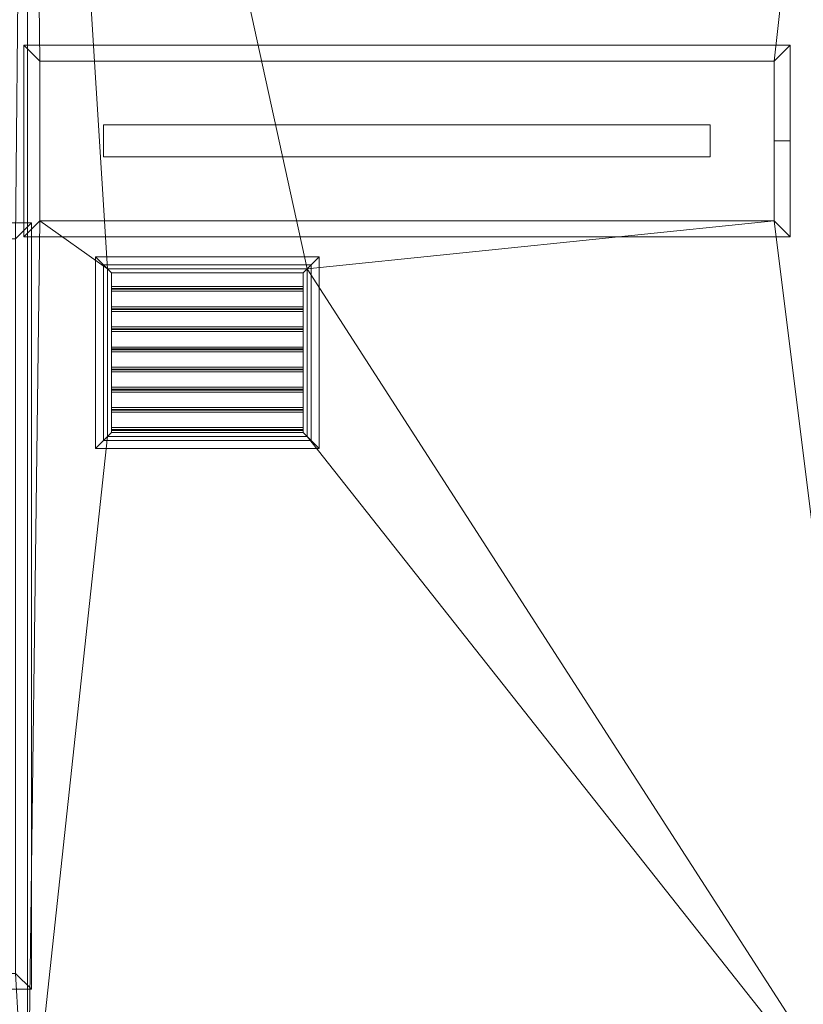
# Model space of a CAD drawing. Header units: inches. Extents: x 15 to 638, y -384 to 556.
# Tile 247 of 256: x 115 to 164, y 138 to 200. Entities that reach past the tile are written whole.
import ezdxf

# ---------------------------------------------------------------- set-up
doc = ezdxf.new("R2010")
doc.units = ezdxf.units.IN
doc.header["$MEASUREMENT"] = 0
for name, color, linetype, lineweight in [('A-CLNG', 13, 'Continuous', 9), ('A-FLOR', 192, 'Continuous', 9), ('A-ROOF', 132, 'Continuous', 9), ('E-LITE-EQPM', 6, 'Continuous', 9), ('Q-SPCQ', 2, 'Continuous', 9)]:
    doc.layers.add(name, color=color, linetype=linetype, lineweight=lineweight)

# ---------------------------------------------------------------- blocks, each defined once
blk = doc.blocks.new('Recessed Fluorescent Light - Default 1-5513448-_3D_')
at = {"layer": 'E-LITE-EQPM'}
for p, q in [((-24, -12, 99), (-24, 12, 99)), ((-24, 12, 99), (24, 12, 99)), ((24, 12, 99), (24, 0, 99)), ((-23, 11, 99), (-23, -11, 99)), ((23, 11, 99), (-23, 11, 99)), ((23, 0, 99), (23, 11, 99)), ((19, 7, 99), (-19, 7, 99)), ((-19, 7, 99), (-19, -7, 99)), ((19, 0, 99), (19, 7, 99)), ((19, -7, 99), (19, 0, 99)), ((23, -11, 99), (23, 0, 99)), ((24, 0, 99), (24, -12, 99)), ((-19, -7, 99), (19, -7, 99)), ((-23, -11, 99), (23, -11, 99)), ((24, -12, 99), (-24, -12, 99))]:
    blk.add_line(p, q, dxfattribs=at)
mesh = blk.add_polyface(dxfattribs=at)
corners = [(-24, 12, 99), (-24, -12, 99), (24, -12, 99), (24, 12, 99)]
mesh.append_faces([[corners[k] for k in face] for face in [(0, 1, 2, 3)]])
mesh = blk.add_polyface(dxfattribs=at)
corners = [(24, -12, 98), (-24, -12, 98), (-24, 12, 98), (24, 12, 98)]
mesh.append_faces([[corners[k] for k in face] for face in [(0, 1, 2, 3)]])
mesh = blk.add_polyface(dxfattribs=at)
corners = [(24, 12, 99), (24, 12, 98), (-24, 12, 98), (-24, 12, 99)]
mesh.append_faces([[corners[k] for k in face] for face in [(0, 1, 2, 3)]])
mesh = blk.add_polyface(dxfattribs=at)
corners = [(-24, 12, 99), (-24, 12, 98), (-24, -12, 98), (-24, -12, 99)]
mesh.append_faces([[corners[k] for k in face] for face in [(0, 1, 2, 3)]])
mesh = blk.add_polyface(dxfattribs=at)
corners = [(-24, -12, 98), (24, -12, 98), (24, 0, 98), (24, 12, 98), (-24, 12, 98), (23, 11, 98), (23, 0, 98), (23, -11, 98), (-23, -11, 98), (-23, 11, 98)]
mesh.append_faces([[corners[k] for k in face] for face in [(4, 9, 5, 3), (7, 1, 2, 6)]], dxfattribs={"vtx0": -1, "vtx2": -1})
mesh.append_faces([[corners[k] for k in face] for face in [(8, 9, 4, 0), (2, 3, 5, 6), (7, 8, 0, 1)]], dxfattribs={"vtx1": -1, "vtx3": -1})
mesh = blk.add_polyface(dxfattribs=at)
corners = [(-24, -12, 96), (-24, 12, 96), (24, 12, 96), (24, 0, 96), (24, -12, 96), (23, 11, 96), (-23, 11, 96), (-23, -11, 96), (23, -11, 96), (23, 0, 96)]
mesh.append_faces([[corners[k] for k in face] for face in [(0, 7, 8, 4), (5, 2, 3, 9)]], dxfattribs={"vtx0": -1, "vtx2": -1})
mesh.append_faces([[corners[k] for k in face] for face in [(6, 7, 0, 1), (3, 4, 8, 9), (5, 6, 1, 2)]], dxfattribs={"vtx1": -1, "vtx3": -1})
mesh = blk.add_polyface(dxfattribs=at)
corners = [(24, 12, 98), (24, 12, 96), (-24, 12, 96), (-24, 12, 98)]
mesh.append_faces([[corners[k] for k in face] for face in [(0, 1, 2, 3)]])
mesh = blk.add_polyface(dxfattribs=at)
corners = [(-24, 12, 98), (-24, 12, 96), (-24, -12, 96), (-24, -12, 98)]
mesh.append_faces([[corners[k] for k in face] for face in [(0, 1, 2, 3)]])
mesh = blk.add_polyface(dxfattribs=at)
corners = [(24, -12, 99), (24, -12, 98), (24, 12, 98), (24, 12, 99)]
mesh.append_faces([[corners[k] for k in face] for face in [(0, 1, 2, 3)]])
mesh = blk.add_polyface(dxfattribs=at)
corners = [(24, 0, 98), (24, 0, 96), (24, 12, 96), (24, 12, 98)]
mesh.append_faces([[corners[k] for k in face] for face in [(0, 1, 2, 3)]])
mesh = blk.add_polyface(dxfattribs=at)
corners = [(-23, -11, 98), (-23, -11, 96), (-23, 11, 96), (-23, 11, 98)]
mesh.append_faces([[corners[k] for k in face] for face in [(0, 1, 2, 3)]])
mesh = blk.add_polyface(dxfattribs=at)
corners = [(-23, 11, 98), (-23, 11, 96), (23, 11, 96), (23, 11, 98)]
mesh.append_faces([[corners[k] for k in face] for face in [(0, 1, 2, 3)]])
mesh = blk.add_polyface(dxfattribs=at)
corners = [(23, 11, 98), (23, 11, 96), (23, 0, 96), (23, 0, 98)]
mesh.append_faces([[corners[k] for k in face] for face in [(0, 1, 2, 3)]])
mesh = blk.add_polyface(dxfattribs=at)
corners = [(23, 0, 98), (23, 0, 96), (23, -11, 96), (23, -11, 98)]
mesh.append_faces([[corners[k] for k in face] for face in [(0, 1, 2, 3)]])
mesh = blk.add_polyface(dxfattribs=at)
corners = [(24, -12, 98), (24, -12, 96), (24, 0, 96), (24, 0, 98)]
mesh.append_faces([[corners[k] for k in face] for face in [(0, 1, 2, 3)]])
mesh = blk.add_polyface(dxfattribs=at)
corners = [(23, -11, 98), (23, -11, 96), (-23, -11, 96), (-23, -11, 98)]
mesh.append_faces([[corners[k] for k in face] for face in [(0, 1, 2, 3)]])
mesh = blk.add_polyface(dxfattribs=at)
corners = [(-24, -12, 99), (-24, -12, 98), (24, -12, 98), (24, -12, 99)]
mesh.append_faces([[corners[k] for k in face] for face in [(0, 1, 2, 3)]])
mesh = blk.add_polyface(dxfattribs=at)
corners = [(-24, -12, 98), (-24, -12, 96), (24, -12, 96), (24, -12, 98)]
mesh.append_faces([[corners[k] for k in face] for face in [(0, 1, 2, 3)]])
blk = doc.blocks.new('Recessed Fluorescent Light - Default 1-5513402-_3D_')
at = {"layer": 'E-LITE-EQPM'}
for p, q in [((-24, -6, 99), (-24, 6, 99)), ((-24, 6, 99), (24, 6, 99)), ((24, 6, 99), (24, 0, 99)), ((-23, 5, 99), (-23, -5, 99)), ((23, 5, 99), (-23, 5, 99)), ((23, 0, 99), (23, 5, 99)), ((19, 1, 99), (-19, 1, 99)), ((-19, 1, 99), (-19, -1, 99)), ((19, 0, 99), (19, 1, 99)), ((19, -1, 99), (19, 0, 99)), ((23, -5, 99), (23, 0, 99)), ((24, 0, 99), (24, -6, 99)), ((-19, -1, 99), (19, -1, 99)), ((-23, -5, 99), (23, -5, 99)), ((24, -6, 99), (-24, -6, 99))]:
    blk.add_line(p, q, dxfattribs=at)
mesh = blk.add_polyface(dxfattribs=at)
corners = [(-24, 6, 99), (-24, -6, 99), (24, -6, 99), (24, 6, 99)]
mesh.append_faces([[corners[k] for k in face] for face in [(0, 1, 2, 3)]])
mesh = blk.add_polyface(dxfattribs=at)
corners = [(24, -6, 98), (-24, -6, 98), (-24, 6, 98), (24, 6, 98)]
mesh.append_faces([[corners[k] for k in face] for face in [(0, 1, 2, 3)]])
mesh = blk.add_polyface(dxfattribs=at)
corners = [(24, 6, 99), (24, 6, 98), (-24, 6, 98), (-24, 6, 99)]
mesh.append_faces([[corners[k] for k in face] for face in [(0, 1, 2, 3)]])
mesh = blk.add_polyface(dxfattribs=at)
corners = [(-24, 6, 99), (-24, 6, 98), (-24, -6, 98), (-24, -6, 99)]
mesh.append_faces([[corners[k] for k in face] for face in [(0, 1, 2, 3)]])
mesh = blk.add_polyface(dxfattribs=at)
corners = [(-24, -6, 98), (24, -6, 98), (24, 0, 98), (24, 6, 98), (-24, 6, 98), (23, 5, 98), (23, 0, 98), (23, -5, 98), (-23, -5, 98), (-23, 5, 98)]
mesh.append_faces([[corners[k] for k in face] for face in [(8, 0, 1, 7), (7, 1, 2, 6)]], dxfattribs={"vtx0": -1, "vtx2": -1})
mesh.append_faces([[corners[k] for k in face] for face in [(3, 4, 9, 5), (8, 9, 4, 0), (2, 3, 5, 6)]], dxfattribs={"vtx1": -1, "vtx3": -1})
mesh = blk.add_polyface(dxfattribs=at)
corners = [(-24, -6, 96), (-24, 6, 96), (24, 6, 96), (24, 0, 96), (24, -6, 96), (23, 5, 96), (-23, 5, 96), (-23, -5, 96), (23, -5, 96), (23, 0, 96)]
mesh.append_faces([[corners[k] for k in face] for face in [(6, 1, 2, 5), (5, 2, 3, 9)]], dxfattribs={"vtx0": -1, "vtx2": -1})
mesh.append_faces([[corners[k] for k in face] for face in [(4, 0, 7, 8), (6, 7, 0, 1), (3, 4, 8, 9)]], dxfattribs={"vtx1": -1, "vtx3": -1})
mesh = blk.add_polyface(dxfattribs=at)
corners = [(24, 6, 98), (24, 6, 96), (-24, 6, 96), (-24, 6, 98)]
mesh.append_faces([[corners[k] for k in face] for face in [(0, 1, 2, 3)]])
mesh = blk.add_polyface(dxfattribs=at)
corners = [(-24, 6, 98), (-24, 6, 96), (-24, -6, 96), (-24, -6, 98)]
mesh.append_faces([[corners[k] for k in face] for face in [(0, 1, 2, 3)]])
mesh = blk.add_polyface(dxfattribs=at)
corners = [(24, -6, 99), (24, -6, 98), (24, 6, 98), (24, 6, 99)]
mesh.append_faces([[corners[k] for k in face] for face in [(0, 1, 2, 3)]])
mesh = blk.add_polyface(dxfattribs=at)
corners = [(24, 0, 98), (24, 0, 96), (24, 6, 96), (24, 6, 98)]
mesh.append_faces([[corners[k] for k in face] for face in [(0, 1, 2, 3)]])
mesh = blk.add_polyface(dxfattribs=at)
corners = [(-23, -5, 98), (-23, -5, 96), (-23, 5, 96), (-23, 5, 98)]
mesh.append_faces([[corners[k] for k in face] for face in [(0, 1, 2, 3)]])
mesh = blk.add_polyface(dxfattribs=at)
corners = [(-23, 5, 98), (-23, 5, 96), (23, 5, 96), (23, 5, 98)]
mesh.append_faces([[corners[k] for k in face] for face in [(0, 1, 2, 3)]])
mesh = blk.add_polyface(dxfattribs=at)
corners = [(23, 5, 98), (23, 5, 96), (23, 0, 96), (23, 0, 98)]
mesh.append_faces([[corners[k] for k in face] for face in [(0, 1, 2, 3)]])
mesh = blk.add_polyface(dxfattribs=at)
corners = [(23, 0, 98), (23, 0, 96), (23, -5, 96), (23, -5, 98)]
mesh.append_faces([[corners[k] for k in face] for face in [(0, 1, 2, 3)]])
mesh = blk.add_polyface(dxfattribs=at)
corners = [(24, -6, 98), (24, -6, 96), (24, 0, 96), (24, 0, 98)]
mesh.append_faces([[corners[k] for k in face] for face in [(0, 1, 2, 3)]])
mesh = blk.add_polyface(dxfattribs=at)
corners = [(23, -5, 98), (23, -5, 96), (-23, -5, 96), (-23, -5, 98)]
mesh.append_faces([[corners[k] for k in face] for face in [(0, 1, 2, 3)]])
mesh = blk.add_polyface(dxfattribs=at)
corners = [(-24, -6, 99), (-24, -6, 98), (24, -6, 98), (24, -6, 99)]
mesh.append_faces([[corners[k] for k in face] for face in [(0, 1, 2, 3)]])
mesh = blk.add_polyface(dxfattribs=at)
corners = [(-24, -6, 98), (-24, -6, 96), (24, -6, 96), (24, -6, 98)]
mesh.append_faces([[corners[k] for k in face] for face in [(0, 1, 2, 3)]])
blk = doc.blocks.new('Air Vent - Default 1-5513426-_3D_')
at = {"layer": 'Q-SPCQ'}
mesh = blk.add_polyface(dxfattribs=at)
corners = [(6, 7, 96), (-6, 7, 96), (-6, -7, 96), (6, -7, 96), (5, -6, 96), (-5, -6, 96), (-5, 6, 96), (5, 6, 96)]
mesh.append_faces([[corners[k] for k in face] for face in [(2, 5, 6, 1), (1, 6, 7, 0)]], dxfattribs={"vtx0": -1, "vtx2": -1})
mesh.append_faces([[corners[k] for k in face] for face in [(4, 5, 2, 3), (7, 4, 3, 0)]], dxfattribs={"vtx1": -1, "vtx3": -1})
mesh = blk.add_polyface(dxfattribs=at)
corners = [(-6, -7, 96), (-6, 7, 96), (-5.5, 6.5, 95.75), (-5.5, -6.5, 95.75)]
mesh.append_faces([[corners[k] for k in face] for face in [(0, 1, 2, 3)]])
mesh = blk.add_polyface(dxfattribs=at)
corners = [(-6, 7, 96), (6, 7, 96), (5.5, 6.5, 95.75), (-5.5, 6.5, 95.75)]
mesh.append_faces([[corners[k] for k in face] for face in [(0, 1, 2, 3)]])
mesh = blk.add_polyface(dxfattribs=at)
corners = [(6, 7, 96), (6, -7, 96), (5.5, -6.5, 95.75), (5.5, 6.5, 95.75)]
mesh.append_faces([[corners[k] for k in face] for face in [(0, 1, 2, 3)]])
mesh = blk.add_polyface(dxfattribs=at)
corners = [(5.5, -6.5, 95.75), (-5.5, -6.5, 95.75), (-5.5, 6.5, 95.75), (5.5, 6.5, 95.75), (5, 6, 95.75), (-5, 6, 95.75), (-5, -6, 95.75), (5, -6, 95.75)]
mesh.append_faces([[corners[k] for k in face] for face in [(2, 5, 6, 1), (1, 6, 7, 0)]], dxfattribs={"vtx0": -1, "vtx2": -1})
mesh.append_faces([[corners[k] for k in face] for face in [(4, 5, 2, 3), (7, 4, 3, 0)]], dxfattribs={"vtx1": -1, "vtx3": -1})
mesh = blk.add_polyface(dxfattribs=at)
corners = [(5.25, 6.25, 100), (-5.25, 6.25, 100), (-5.25, -6.25, 100), (5.25, -6.25, 100), (5, 6, 100), (5, -6, 100), (-5, -6, 100), (-5, 6, 100)]
mesh.append_faces([[corners[k] for k in face] for face in [(1, 7, 4, 0), (0, 4, 5, 3)]], dxfattribs={"vtx0": -1, "vtx2": -1})
mesh.append_faces([[corners[k] for k in face] for face in [(6, 7, 1, 2), (5, 6, 2, 3)]], dxfattribs={"vtx1": -1, "vtx3": -1})
mesh = blk.add_polyface(dxfattribs=at)
corners = [(5.25, 6.25, 96), (5.25, -6.25, 96), (-5.25, -6.25, 96), (-5.25, 6.25, 96), (5, 6, 96), (-5, 6, 96), (-5, -6, 96), (5, -6, 96)]
mesh.append_faces([[corners[k] for k in face] for face in [(2, 6, 7, 1), (1, 7, 4, 0)]], dxfattribs={"vtx0": -1, "vtx2": -1})
mesh.append_faces([[corners[k] for k in face] for face in [(5, 6, 2, 3), (4, 5, 3, 0)]], dxfattribs={"vtx1": -1, "vtx3": -1})
mesh = blk.add_polyface(dxfattribs=at)
corners = [(5.25, 6.25, 100), (5.25, 6.25, 96), (-5.25, 6.25, 96), (-5.25, 6.25, 100)]
mesh.append_faces([[corners[k] for k in face] for face in [(0, 1, 2, 3)]])
mesh = blk.add_polyface(dxfattribs=at)
corners = [(-5.25, 6.25, 100), (-5.25, 6.25, 96), (-5.25, -6.25, 96), (-5.25, -6.25, 100)]
mesh.append_faces([[corners[k] for k in face] for face in [(0, 1, 2, 3)]])
mesh = blk.add_polyface(dxfattribs=at)
corners = [(5.25, -6.25, 100), (5.25, -6.25, 96), (5.25, 6.25, 96), (5.25, 6.25, 100)]
mesh.append_faces([[corners[k] for k in face] for face in [(0, 1, 2, 3)]])
mesh = blk.add_polyface(dxfattribs=at)
corners = [(-4.877, 6, 96), (-5, 6, 96.022), (-4.826, 6, 97.007), (-4.703, 6, 96.985)]
mesh.append_faces([[corners[k] for k in face] for face in [(0, 1, 2, 3)]])
mesh = blk.add_polyface(dxfattribs=at)
corners = [(-4.826, -6, 97.007), (-4.826, 6, 97.007), (-5, 6, 96.022), (-5, -6, 96.022)]
mesh.append_faces([[corners[k] for k in face] for face in [(0, 1, 2, 3)]])
mesh = blk.add_polyface(dxfattribs=at)
corners = [(-5, -6, 96.022), (-5, 6, 96.022), (-4.877, 6, 96), (-4.877, -6, 96)]
mesh.append_faces([[corners[k] for k in face] for face in [(0, 1, 2, 3)]])
mesh = blk.add_polyface(dxfattribs=at)
corners = [(-5, -6, 95.75), (-5, 6, 95.75), (-5, 6, 96), (-5, -6, 96)]
mesh.append_faces([[corners[k] for k in face] for face in [(0, 1, 2, 3)]])
mesh = blk.add_polyface(dxfattribs=at)
corners = [(-5, 6, 95.75), (5, 6, 95.75), (5, 6, 96), (-5, 6, 96)]
mesh.append_faces([[corners[k] for k in face] for face in [(0, 1, 2, 3)]])
mesh = blk.add_polyface(dxfattribs=at)
corners = [(-5, -6, 100), (-5, -6, 96), (-5, 6, 96), (-5, 6, 100)]
mesh.append_faces([[corners[k] for k in face] for face in [(0, 1, 2, 3)]])
mesh = blk.add_polyface(dxfattribs=at)
corners = [(-5, 6, 100), (-5, 6, 96), (5, 6, 96), (5, 6, 100)]
mesh.append_faces([[corners[k] for k in face] for face in [(0, 1, 2, 3)]])
mesh = blk.add_polyface(dxfattribs=at)
corners = [(-4.877, -6, 96), (-4.877, 6, 96), (-4.703, 6, 96.985), (-4.703, -6, 96.985)]
mesh.append_faces([[corners[k] for k in face] for face in [(0, 1, 2, 3)]])
mesh = blk.add_polyface(dxfattribs=at)
corners = [(-4.703, -6, 96.985), (-4.703, 6, 96.985), (-4.826, 6, 97.007), (-4.826, -6, 97.007)]
mesh.append_faces([[corners[k] for k in face] for face in [(0, 1, 2, 3)]])
mesh = blk.add_polyface(dxfattribs=at)
corners = [(-3.615, 6, 96), (-3.738, 6, 96.022), (-3.564, 6, 97.007), (-3.441, 6, 96.985)]
mesh.append_faces([[corners[k] for k in face] for face in [(0, 1, 2, 3)]])
mesh = blk.add_polyface(dxfattribs=at)
corners = [(-3.564, -6, 97.007), (-3.564, 6, 97.007), (-3.738, 6, 96.022), (-3.738, -6, 96.022)]
mesh.append_faces([[corners[k] for k in face] for face in [(0, 1, 2, 3)]])
mesh = blk.add_polyface(dxfattribs=at)
corners = [(-3.738, -6, 96.022), (-3.738, 6, 96.022), (-3.615, 6, 96), (-3.615, -6, 96)]
mesh.append_faces([[corners[k] for k in face] for face in [(0, 1, 2, 3)]])
mesh = blk.add_polyface(dxfattribs=at)
corners = [(-3.615, -6, 96), (-3.615, 6, 96), (-3.441, 6, 96.985), (-3.441, -6, 96.985)]
mesh.append_faces([[corners[k] for k in face] for face in [(0, 1, 2, 3)]])
mesh = blk.add_polyface(dxfattribs=at)
corners = [(-3.441, -6, 96.985), (-3.441, 6, 96.985), (-3.564, 6, 97.007), (-3.564, -6, 97.007)]
mesh.append_faces([[corners[k] for k in face] for face in [(0, 1, 2, 3)]])
mesh = blk.add_polyface(dxfattribs=at)
corners = [(-2.353, 6, 96), (-2.476, 6, 96.022), (-2.302, 6, 97.007), (-2.179, 6, 96.985)]
mesh.append_faces([[corners[k] for k in face] for face in [(0, 1, 2, 3)]])
mesh = blk.add_polyface(dxfattribs=at)
corners = [(-2.302, -6, 97.007), (-2.302, 6, 97.007), (-2.476, 6, 96.022), (-2.476, -6, 96.022)]
mesh.append_faces([[corners[k] for k in face] for face in [(0, 1, 2, 3)]])
mesh = blk.add_polyface(dxfattribs=at)
corners = [(-2.476, -6, 96.022), (-2.476, 6, 96.022), (-2.353, 6, 96), (-2.353, -6, 96)]
mesh.append_faces([[corners[k] for k in face] for face in [(0, 1, 2, 3)]])
mesh = blk.add_polyface(dxfattribs=at)
corners = [(-2.353, -6, 96), (-2.353, 6, 96), (-2.179, 6, 96.985), (-2.179, -6, 96.985)]
mesh.append_faces([[corners[k] for k in face] for face in [(0, 1, 2, 3)]])
mesh = blk.add_polyface(dxfattribs=at)
corners = [(-2.179, -6, 96.985), (-2.179, 6, 96.985), (-2.302, 6, 97.007), (-2.302, -6, 97.007)]
mesh.append_faces([[corners[k] for k in face] for face in [(0, 1, 2, 3)]])
mesh = blk.add_polyface(dxfattribs=at)
corners = [(-1.09, 6, 96), (-1.214, 6, 96.022), (-1.04, 6, 97.007), (-0.917, 6, 96.985)]
mesh.append_faces([[corners[k] for k in face] for face in [(0, 1, 2, 3)]])
mesh = blk.add_polyface(dxfattribs=at)
corners = [(-1.04, -6, 97.007), (-1.04, 6, 97.007), (-1.214, 6, 96.022), (-1.214, -6, 96.022)]
mesh.append_faces([[corners[k] for k in face] for face in [(0, 1, 2, 3)]])
mesh = blk.add_polyface(dxfattribs=at)
corners = [(-1.214, -6, 96.022), (-1.214, 6, 96.022), (-1.09, 6, 96), (-1.09, -6, 96)]
mesh.append_faces([[corners[k] for k in face] for face in [(0, 1, 2, 3)]])
mesh = blk.add_polyface(dxfattribs=at)
corners = [(-1.09, -6, 96), (-1.09, 6, 96), (-0.917, 6, 96.985), (-0.917, -6, 96.985)]
mesh.append_faces([[corners[k] for k in face] for face in [(0, 1, 2, 3)]])
mesh = blk.add_polyface(dxfattribs=at)
corners = [(-0.917, -6, 96.985), (-0.917, 6, 96.985), (-1.04, 6, 97.007), (-1.04, -6, 97.007)]
mesh.append_faces([[corners[k] for k in face] for face in [(0, 1, 2, 3)]])
mesh = blk.add_polyface(dxfattribs=at)
corners = [(0.172, 6, 96), (0.049, 6, 96.022), (0.222, 6, 97.007), (0.345, 6, 96.985)]
mesh.append_faces([[corners[k] for k in face] for face in [(0, 1, 2, 3)]])
mesh = blk.add_polyface(dxfattribs=at)
corners = [(0.222, -6, 97.007), (0.222, 6, 97.007), (0.049, 6, 96.022), (0.049, -6, 96.022)]
mesh.append_faces([[corners[k] for k in face] for face in [(0, 1, 2, 3)]])
mesh = blk.add_polyface(dxfattribs=at)
corners = [(0.049, -6, 96.022), (0.049, 6, 96.022), (0.172, 6, 96), (0.172, -6, 96)]
mesh.append_faces([[corners[k] for k in face] for face in [(0, 1, 2, 3)]])
mesh = blk.add_polyface(dxfattribs=at)
corners = [(0.172, -6, 96), (0.172, 6, 96), (0.345, 6, 96.985), (0.345, -6, 96.985)]
mesh.append_faces([[corners[k] for k in face] for face in [(0, 1, 2, 3)]])
mesh = blk.add_polyface(dxfattribs=at)
corners = [(0.345, -6, 96.985), (0.345, 6, 96.985), (0.222, 6, 97.007), (0.222, -6, 97.007)]
mesh.append_faces([[corners[k] for k in face] for face in [(0, 1, 2, 3)]])
mesh = blk.add_polyface(dxfattribs=at)
corners = [(1.434, 6, 96), (1.311, 6, 96.022), (1.484, 6, 97.007), (1.607, 6, 96.985)]
mesh.append_faces([[corners[k] for k in face] for face in [(0, 1, 2, 3)]])
mesh = blk.add_polyface(dxfattribs=at)
corners = [(1.484, -6, 97.007), (1.484, 6, 97.007), (1.311, 6, 96.022), (1.311, -6, 96.022)]
mesh.append_faces([[corners[k] for k in face] for face in [(0, 1, 2, 3)]])
mesh = blk.add_polyface(dxfattribs=at)
corners = [(1.311, -6, 96.022), (1.311, 6, 96.022), (1.434, 6, 96), (1.434, -6, 96)]
mesh.append_faces([[corners[k] for k in face] for face in [(0, 1, 2, 3)]])
mesh = blk.add_polyface(dxfattribs=at)
corners = [(1.434, -6, 96), (1.434, 6, 96), (1.607, 6, 96.985), (1.607, -6, 96.985)]
mesh.append_faces([[corners[k] for k in face] for face in [(0, 1, 2, 3)]])
mesh = blk.add_polyface(dxfattribs=at)
corners = [(1.607, -6, 96.985), (1.607, 6, 96.985), (1.484, 6, 97.007), (1.484, -6, 97.007)]
mesh.append_faces([[corners[k] for k in face] for face in [(0, 1, 2, 3)]])
mesh = blk.add_polyface(dxfattribs=at)
corners = [(2.696, 6, 96), (2.573, 6, 96.022), (2.746, 6, 97.007), (2.87, 6, 96.985)]
mesh.append_faces([[corners[k] for k in face] for face in [(0, 1, 2, 3)]])
mesh = blk.add_polyface(dxfattribs=at)
corners = [(2.746, -6, 97.007), (2.746, 6, 97.007), (2.573, 6, 96.022), (2.573, -6, 96.022)]
mesh.append_faces([[corners[k] for k in face] for face in [(0, 1, 2, 3)]])
mesh = blk.add_polyface(dxfattribs=at)
corners = [(2.573, -6, 96.022), (2.573, 6, 96.022), (2.696, 6, 96), (2.696, -6, 96)]
mesh.append_faces([[corners[k] for k in face] for face in [(0, 1, 2, 3)]])
mesh = blk.add_polyface(dxfattribs=at)
corners = [(2.696, -6, 96), (2.696, 6, 96), (2.87, 6, 96.985), (2.87, -6, 96.985)]
mesh.append_faces([[corners[k] for k in face] for face in [(0, 1, 2, 3)]])
mesh = blk.add_polyface(dxfattribs=at)
corners = [(2.87, -6, 96.985), (2.87, 6, 96.985), (2.746, 6, 97.007), (2.746, -6, 97.007)]
mesh.append_faces([[corners[k] for k in face] for face in [(0, 1, 2, 3)]])
mesh = blk.add_polyface(dxfattribs=at)
corners = [(3.958, 6, 96), (3.835, 6, 96.022), (4.009, 6, 97.007), (4.132, 6, 96.985)]
mesh.append_faces([[corners[k] for k in face] for face in [(0, 1, 2, 3)]])
mesh = blk.add_polyface(dxfattribs=at)
corners = [(4.009, -6, 97.007), (4.009, 6, 97.007), (3.835, 6, 96.022), (3.835, -6, 96.022)]
mesh.append_faces([[corners[k] for k in face] for face in [(0, 1, 2, 3)]])
mesh = blk.add_polyface(dxfattribs=at)
corners = [(3.835, -6, 96.022), (3.835, 6, 96.022), (3.958, 6, 96), (3.958, -6, 96)]
mesh.append_faces([[corners[k] for k in face] for face in [(0, 1, 2, 3)]])
mesh = blk.add_polyface(dxfattribs=at)
corners = [(3.958, -6, 96), (3.958, 6, 96), (4.132, 6, 96.985), (4.132, -6, 96.985)]
mesh.append_faces([[corners[k] for k in face] for face in [(0, 1, 2, 3)]])
mesh = blk.add_polyface(dxfattribs=at)
corners = [(4.132, -6, 96.985), (4.132, 6, 96.985), (4.009, 6, 97.007), (4.009, -6, 97.007)]
mesh.append_faces([[corners[k] for k in face] for face in [(0, 1, 2, 3)]])
mesh = blk.add_polyface(dxfattribs=at)
corners = [(5, 6, 95.75), (5, -6, 95.75), (5, -6, 96), (5, 6, 96)]
mesh.append_faces([[corners[k] for k in face] for face in [(0, 1, 2, 3)]])
mesh = blk.add_polyface(dxfattribs=at)
corners = [(5, 6, 100), (5, 6, 96), (5, -6, 96), (5, -6, 100)]
mesh.append_faces([[corners[k] for k in face] for face in [(0, 1, 2, 3)]])
mesh = blk.add_polyface(dxfattribs=at)
corners = [(-4.826, -6, 97.007), (-5, -6, 96.022), (-4.877, -6, 96), (-4.703, -6, 96.985)]
mesh.append_faces([[corners[k] for k in face] for face in [(0, 1, 2, 3)]])
mesh = blk.add_polyface(dxfattribs=at)
corners = [(5, -6, 95.75), (-5, -6, 95.75), (-5, -6, 96), (5, -6, 96)]
mesh.append_faces([[corners[k] for k in face] for face in [(0, 1, 2, 3)]])
mesh = blk.add_polyface(dxfattribs=at)
corners = [(5, -6, 100), (5, -6, 96), (-5, -6, 96), (-5, -6, 100)]
mesh.append_faces([[corners[k] for k in face] for face in [(0, 1, 2, 3)]])
mesh = blk.add_polyface(dxfattribs=at)
corners = [(-3.564, -6, 97.007), (-3.738, -6, 96.022), (-3.615, -6, 96), (-3.441, -6, 96.985)]
mesh.append_faces([[corners[k] for k in face] for face in [(0, 1, 2, 3)]])
mesh = blk.add_polyface(dxfattribs=at)
corners = [(-2.302, -6, 97.007), (-2.476, -6, 96.022), (-2.353, -6, 96), (-2.179, -6, 96.985)]
mesh.append_faces([[corners[k] for k in face] for face in [(0, 1, 2, 3)]])
mesh = blk.add_polyface(dxfattribs=at)
corners = [(-1.04, -6, 97.007), (-1.214, -6, 96.022), (-1.09, -6, 96), (-0.917, -6, 96.985)]
mesh.append_faces([[corners[k] for k in face] for face in [(0, 1, 2, 3)]])
mesh = blk.add_polyface(dxfattribs=at)
corners = [(0.222, -6, 97.007), (0.049, -6, 96.022), (0.172, -6, 96), (0.345, -6, 96.985)]
mesh.append_faces([[corners[k] for k in face] for face in [(0, 1, 2, 3)]])
mesh = blk.add_polyface(dxfattribs=at)
corners = [(1.484, -6, 97.007), (1.311, -6, 96.022), (1.434, -6, 96), (1.607, -6, 96.985)]
mesh.append_faces([[corners[k] for k in face] for face in [(0, 1, 2, 3)]])
mesh = blk.add_polyface(dxfattribs=at)
corners = [(2.746, -6, 97.007), (2.573, -6, 96.022), (2.696, -6, 96), (2.87, -6, 96.985)]
mesh.append_faces([[corners[k] for k in face] for face in [(0, 1, 2, 3)]])
mesh = blk.add_polyface(dxfattribs=at)
corners = [(4.009, -6, 97.007), (3.835, -6, 96.022), (3.958, -6, 96), (4.132, -6, 96.985)]
mesh.append_faces([[corners[k] for k in face] for face in [(0, 1, 2, 3)]])
mesh = blk.add_polyface(dxfattribs=at)
corners = [(6, -7, 96), (-6, -7, 96), (-5.5, -6.5, 95.75), (5.5, -6.5, 95.75)]
mesh.append_faces([[corners[k] for k in face] for face in [(0, 1, 2, 3)]])
mesh = blk.add_polyface(dxfattribs=at)
corners = [(-5.25, -6.25, 100), (-5.25, -6.25, 96), (5.25, -6.25, 96), (5.25, -6.25, 100)]
mesh.append_faces([[corners[k] for k in face] for face in [(0, 1, 2, 3)]])

msp = doc.modelspace()

# ---------------------------------------------------------------- block references
at = {"layer": 'E-LITE-EQPM'}
msp.add_blockref('Recessed Fluorescent Light - Default 1-5513402-_3D_', (139.25, 192.5, 8), dxfattribs=at)
at = {"layer": 'E-LITE-EQPM', "rotation": 89.9999999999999}
msp.add_blockref('Recessed Fluorescent Light - Default 1-5513448-_3D_', (103.742, 163.375, 8), dxfattribs=at)
at = {"layer": 'Q-SPCQ', "rotation": 89.9999999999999}
msp.add_blockref('Air Vent - Default 1-5513426-_3D_', (126.75, 179.25, 8), dxfattribs=at)

# ---------------------------------------------------------------- meshes
at = {"layer": 'A-CLNG'}
mesh = msp.add_polyface(dxfattribs=at)
corners = [(91.492, 127.5, 106.047), (115.492, 127.5, 106.047), (115.492, 264.375, 106.047), (91.492, 264.375, 106.047)]
mesh.append_faces([[corners[k] for k in face] for face in [(0, 1, 2, 3)]])
mesh = msp.add_polyface(dxfattribs=at)
corners = [(91.492, 127.5, 104), (91.492, 264.375, 104), (115.492, 264.375, 104), (115.492, 127.5, 104), (92.742, 186.375, 104), (92.742, 140.375, 104), (114.742, 140.375, 104), (114.742, 186.375, 104)]
mesh.append_faces([[corners[k] for k in face] for face in [(3, 6, 7, 2), (4, 1, 2, 7)]], dxfattribs={"vtx0": -1, "vtx2": -1})
mesh.append_faces([[corners[k] for k in face] for face in [(3, 0, 5, 6), (4, 5, 0, 1)]], dxfattribs={"vtx1": -1, "vtx3": -1})
mesh = msp.add_polyface(dxfattribs=at)
corners = [(169.742, 127.5, 106.047), (169.742, 264.375, 106.047), (115.492, 264.375, 106.047), (115.492, 127.5, 106.047), (120.5, 184.5, 106.047), (133, 184.5, 106.047), (133, 174, 106.047), (120.5, 174, 106.047)]
mesh.append_faces([[corners[k] for k in face] for face in [(6, 0, 5)]], dxfattribs={"vtx0": -1, "vtx1": -1})
mesh.append_faces([[corners[k] for k in face] for face in [(3, 7, 4, 2), (2, 4, 5)]], dxfattribs={"vtx0": -1, "vtx2": -1})
mesh.append_faces([[corners[k] for k in face] for face in [(1, 2, 5, 0)]], dxfattribs={"vtx1": -1, "vtx2": -1})
mesh.append_faces([[corners[k] for k in face] for face in [(3, 0, 6, 7)]], dxfattribs={"vtx1": -1, "vtx3": -1})
mesh = msp.add_polyface(dxfattribs=at)
corners = [(169.742, 127.5, 104), (115.492, 127.5, 104), (115.492, 264.375, 104), (169.742, 264.375, 104), (162.25, 197.5, 104), (116.25, 197.5, 104), (116.25, 187.5, 104), (162.25, 187.5, 104), (120.5, 184.5, 104), (120.5, 174, 104), (133, 174, 104), (133, 184.5, 104)]
mesh.append_faces([[corners[k] for k in face] for face in [(9, 1, 6, 8)]], dxfattribs={"vtx0": -1, "vtx1": -1, "vtx2": -1})
mesh.append_faces([[corners[k] for k in face] for face in [(0, 7, 4, 3), (10, 0, 1, 9)]], dxfattribs={"vtx0": -1, "vtx2": -1})
mesh.append_faces([[corners[k] for k in face] for face in [(10, 11, 7, 0)]], dxfattribs={"vtx1": -1, "vtx2": -1, "vtx3": -1})
mesh.append_faces([[corners[k] for k in face] for face in [(2, 3, 4, 5), (1, 2, 5, 6), (6, 7, 11, 8)]], dxfattribs={"vtx1": -1, "vtx3": -1})
mesh = msp.add_polyface(dxfattribs=at)
corners = [(115.492, 264.375, 106.047), (115.492, 264.375, 104), (115.492, 127.5, 104), (115.492, 127.5, 106.047)]
mesh.append_faces([[corners[k] for k in face] for face in [(0, 1, 2, 3)]])
mesh = msp.add_polyface(dxfattribs=at)
corners = [(115.492, 127.5, 106.047), (115.492, 127.5, 104), (115.492, 264.375, 104), (115.492, 264.375, 106.047)]
mesh.append_faces([[corners[k] for k in face] for face in [(0, 1, 2, 3)]])
mesh = msp.add_polyface(dxfattribs=at)
corners = [(116.25, 197.5, 106), (116.25, 197.5, 104), (162.25, 197.5, 104), (162.25, 197.5, 106)]
mesh.append_faces([[corners[k] for k in face] for face in [(0, 1, 2, 3)]])
mesh = msp.add_polyface(dxfattribs=at)
corners = [(116.25, 187.5, 106), (116.25, 187.5, 104), (116.25, 197.5, 104), (116.25, 197.5, 106)]
mesh.append_faces([[corners[k] for k in face] for face in [(0, 1, 2, 3)]])
mesh = msp.add_polyface(dxfattribs=at)
corners = [(162.25, 187.5, 106), (116.25, 187.5, 106), (116.25, 197.5, 106), (162.25, 197.5, 106)]
mesh.append_faces([[corners[k] for k in face] for face in [(0, 1, 2, 3)]])
mesh = msp.add_polyface(dxfattribs=at)
corners = [(162.25, 197.5, 106), (162.25, 197.5, 104), (162.25, 187.5, 104), (162.25, 187.5, 106)]
mesh.append_faces([[corners[k] for k in face] for face in [(0, 1, 2, 3)]])
mesh = msp.add_polyface(dxfattribs=at)
corners = [(162.25, 187.5, 106), (162.25, 187.5, 104), (116.25, 187.5, 104), (116.25, 187.5, 106)]
mesh.append_faces([[corners[k] for k in face] for face in [(0, 1, 2, 3)]])
mesh = msp.add_polyface(dxfattribs=at)
corners = [(120.5, 184.5, 106.047), (120.5, 184.5, 104), (133, 184.5, 104), (133, 184.5, 106.047)]
mesh.append_faces([[corners[k] for k in face] for face in [(0, 1, 2, 3)]])
mesh = msp.add_polyface(dxfattribs=at)
corners = [(120.5, 174, 106.047), (120.5, 174, 104), (120.5, 184.5, 104), (120.5, 184.5, 106.047)]
mesh.append_faces([[corners[k] for k in face] for face in [(0, 1, 2, 3)]])
mesh = msp.add_polyface(dxfattribs=at)
corners = [(133, 184.5, 106.047), (133, 184.5, 104), (133, 174, 104), (133, 174, 106.047)]
mesh.append_faces([[corners[k] for k in face] for face in [(0, 1, 2, 3)]])
mesh = msp.add_polyface(dxfattribs=at)
corners = [(133, 174, 106.047), (133, 174, 104), (120.5, 174, 104), (120.5, 174, 106.047)]
mesh.append_faces([[corners[k] for k in face] for face in [(0, 1, 2, 3)]])
at = {"layer": 'A-FLOR'}
mesh = msp.add_polyface(dxfattribs=at)
corners = [(34.992, -40.32, -2), (35.992, -40.32, -2), (35.992, 270, -2), (33.992, 270, -2), (33.992, 351, -2), (31.992, 351, -2), (31.992, 443, -2), (171.25, 443, -2), (171.25, 444, -2), (478.25, 444, -2), (478.25, 445.5, -2), (612, 445.5, -2), (612, 273.5, -2), (610, 273.5, -2), (610, -38.57, -2), (614.75, -38.57, -2), (614.75, -307.5, -2), (528, -307.5, -2), (528, -314.25, -2), (184.75, -314.25, -2), (184.75, -279.55, -2), (109.75, -279.55, -2), (109.75, -229.75, -2), (132.5, -229.75, -2), (132.5, -176.25, -2), (34.992, -176.25, -2)]
mesh.append_faces([[corners[k] for k in face] for face in [(14, 17, 24)]], dxfattribs={"vtx0": -1, "vtx1": -1, "vtx2": -1})
mesh.append_faces([[corners[k] for k in face] for face in [(20, 23, 24, 17)]], dxfattribs={"vtx0": -1, "vtx2": -1, "vtx3": -1})
mesh.append_faces([[corners[k] for k in face] for face in [(19, 20, 17, 18)]], dxfattribs={"vtx1": -1})
mesh.append_faces([[corners[k] for k in face] for face in [(1, 2, 14, 24), (13, 14, 2, 7)]], dxfattribs={"vtx1": -1, "vtx2": -1, "vtx3": -1})
mesh.append_faces([[corners[k] for k in face] for face in [(25, 0, 1, 24), (21, 22, 23, 20), (9, 10, 11)]], dxfattribs={"vtx2": -1})
mesh.append_faces([[corners[k] for k in face] for face in [(2, 3, 4, 7), (7, 8, 9, 13), (11, 12, 13, 9)]], dxfattribs={"vtx2": -1, "vtx3": -1})
mesh.append_faces([[corners[k] for k in face] for face in [(4, 5, 6, 7), (14, 15, 16, 17)]], dxfattribs={"vtx3": -1})
mesh = msp.add_polyface(dxfattribs=at)
corners = [(34.992, -40.32), (34.992, -176.25), (132.5, -176.25), (132.5, -229.75), (109.75, -229.75), (109.75, -279.55), (184.75, -279.55), (184.75, -314.25), (528, -314.25), (528, -307.5), (614.75, -307.5), (614.75, -38.57), (610, -38.57), (610, 273.5), (612, 273.5), (612, 445.5), (478.25, 445.5), (478.25, 444), (171.25, 444), (171.25, 443), (31.992, 443), (31.992, 351), (33.992, 351), (33.992, 270), (35.992, 270), (35.992, -40.32)]
mesh.append_faces([[corners[k] for k in face] for face in [(9, 6, 7, 8)]], dxfattribs={"vtx0": -1})
mesh.append_faces([[corners[k] for k in face] for face in [(3, 6, 2)]], dxfattribs={"vtx0": -1, "vtx1": -1})
mesh.append_faces([[corners[k] for k in face] for face in [(2, 6, 9, 12)]], dxfattribs={"vtx0": -1, "vtx1": -1, "vtx2": -1, "vtx3": -1})
mesh.append_faces([[corners[k] for k in face] for face in [(24, 12, 13, 19), (12, 24, 25, 2)]], dxfattribs={"vtx0": -1, "vtx2": -1, "vtx3": -1})
mesh.append_faces([[corners[k] for k in face] for face in [(16, 17, 15)]], dxfattribs={"vtx1": -1})
mesh.append_faces([[corners[k] for k in face] for face in [(10, 11, 12, 9), (20, 21, 22, 19)]], dxfattribs={"vtx2": -1})
mesh.append_faces([[corners[k] for k in face] for face in [(13, 14, 15, 17), (17, 18, 19, 13), (22, 23, 24, 19)]], dxfattribs={"vtx2": -1, "vtx3": -1})
mesh.append_faces([[corners[k] for k in face] for face in [(3, 4, 5, 6), (25, 0, 1, 2)]], dxfattribs={"vtx3": -1})
at = {"layer": 'A-ROOF'}
mesh = msp.add_polyface(dxfattribs=at)
corners = [(614, 445.5, 132), (614, -33.5, 132), (33.992, -33.5, 132), (33.992, 445.5, 132)]
mesh.append_faces([[corners[k] for k in face] for face in [(0, 1, 2, 3)]])
mesh = msp.add_polyface(dxfattribs=at)
corners = [(33.992, 445.5, 143.5), (33.992, -33.5, 143.5), (614, -33.5, 143.5), (614, 445.5, 143.5)]
mesh.append_faces([[corners[k] for k in face] for face in [(0, 1, 2, 3)]])

doc.saveas('drawing.dxf')
